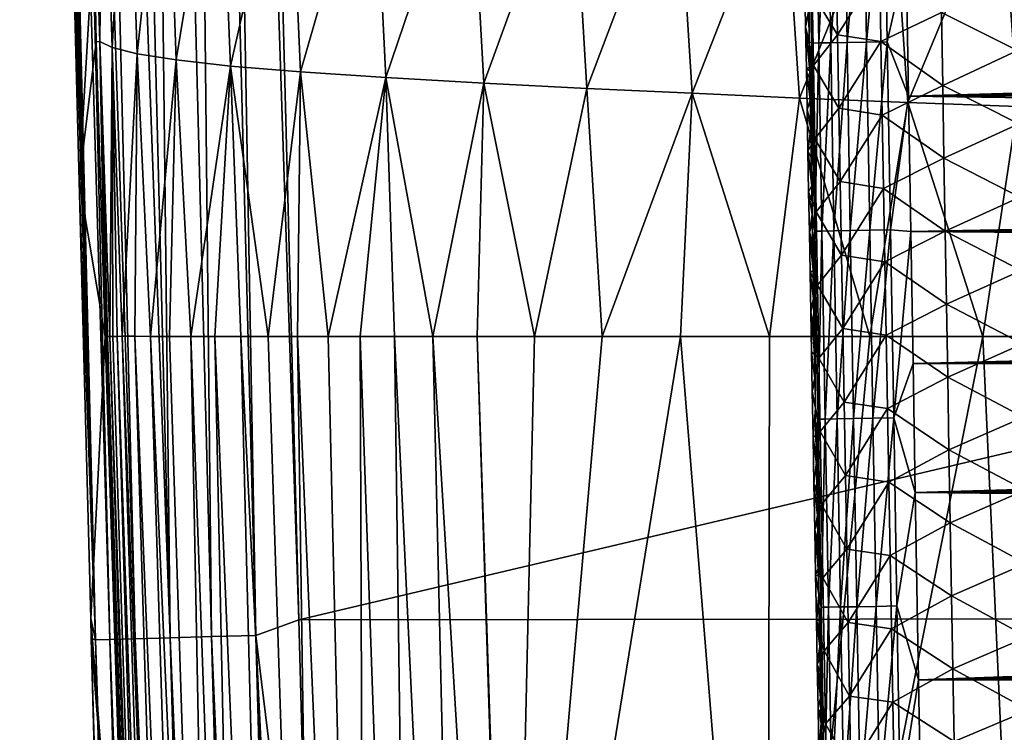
# Model space of a CAD drawing. Header units: metres. Extents: x -26 to 26, y -147 to 24.
# Tile 145 of 254: x -21 to -14, y -74 to -69. Entities that reach past the tile are written whole.
import ezdxf

# ---------------------------------------------------------------- set-up
doc = ezdxf.new("R2010")
doc.units = ezdxf.units.M
doc.layers.add('solid_12_411_052_XXX', color=7, linetype='CONTINUOUS')

msp = doc.modelspace()

# ---------------------------------------------------------------- linework, layer by layer
at = {"layer": 'solid_12_411_052_XXX'}
for points in [[(-21.201559, -52.525223, 119.988632), (-21.209883, -52.525414, 119.819862), (-20.664307, -73.258163, 120.124001)], [(-21.209883, -52.525414, 119.819862), (-21.15844, -54.767628, 119.818527), (-20.664307, -73.258163, 120.124001)], [(-21.174316, -52.524609, 120.155365), (-21.201559, -52.525223, 119.988632), (-20.664307, -73.258163, 120.124001)], [(-21.064695, -52.522129, 120.474403), (-21.174316, -52.524609, 120.155365), (-20.56032, -73.255394, 120.448013)], [(-21.174316, -52.524609, 120.155365), (-20.664307, -73.258163, 120.124001), (-20.56032, -73.255394, 120.448013)], [(-20.886631, -52.518105, 120.760796), (-21.064695, -52.522129, 120.474403), (-20.377735, -73.250526, 120.750977)], [(-21.064695, -52.522129, 120.474403), (-20.56032, -73.255394, 120.448013), (-20.377735, -73.250526, 120.750977)], [(-20.648869, -52.51273, 121.000336), (-20.886631, -52.518105, 120.760796), (-20.126053, -73.243813, 121.005333)], [(-20.886631, -52.518105, 120.760796), (-20.377735, -73.250526, 120.750977), (-20.126053, -73.243813, 121.005333)], [(-20.363562, -52.506275, 121.180649), (-20.648869, -52.51273, 121.000336), (-20.126053, -73.243813, 121.005333)], [(-20.045385, -52.499084, 121.292519), (-20.363562, -52.506275, 121.180649), (-19.826681, -73.235832, 121.190308)], [(-20.363562, -52.506275, 121.180649), (-20.126053, -73.243813, 121.005333), (-19.826681, -73.235832, 121.190308)], [(-19.878931, -52.495319, 121.32093), (-20.045385, -52.499084, 121.292519), (-19.507191, -73.227318, 121.297325)], [(-20.045385, -52.499084, 121.292519), (-19.826681, -73.235832, 121.190308), (-19.507191, -73.227318, 121.297325)], [(-19.878931, -52.495319, 121.32093), (-19.196821, -73.114609, 121.330444), (-19.434074, -63.966743, 121.330444)], [(-19.878931, -52.495319, 121.32093), (-19.507191, -73.227318, 121.297325), (-19.196821, -73.114609, 121.330444)], [(-21.15844, -54.767628, 119.818527), (-21.104797, -57.045013, 119.817238), (-20.664307, -73.258163, 120.124001)], [(-21.104797, -57.045013, 119.817238), (-21.048376, -59.385448, 119.815834), (-20.664307, -73.258163, 120.124001)], [(-21.048376, -59.385448, 119.815834), (-20.988516, -61.817009, 119.814232), (-20.664307, -73.258163, 120.124001)], [(-20.988516, -61.817009, 119.814232), (-20.924496, -64.36792, 119.812454), (-20.664307, -73.258163, 120.124001)], [(19.433222, -64.001778, 121.330444), (-19.434074, -63.966743, 121.330444), (-19.196821, -73.114609, 121.330444)], [(19.198034, -73.069984, 121.330444), (19.433222, -64.001778, 121.330444), (-19.196821, -73.114609, 121.330444)], [(-20.924496, -64.36792, 119.812454), (-20.855549, -67.066338, 119.810555), (-20.664307, -73.258163, 120.124001)], [(-20.698236, -66.819717, 108.920761), (-20.658504, -68.948898, 109.783905), (-20.680361, -68.238403, 109.770065)], [(-20.698236, -66.819717, 108.920761), (-20.63236, -68.944977, 108.959023), (-20.658504, -68.948898, 109.783905)], [(-20.698236, -66.819717, 108.920761), (-20.609903, -66.908798, 108.110863), (-20.63236, -68.944977, 108.959023)], [(-20.609903, -66.908798, 108.110863), (-20.543324, -68.988747, 108.139908), (-20.63236, -68.944977, 108.959023)], [(-20.609903, -66.908798, 108.110863), (-20.431965, -66.998947, 107.316467), (-20.543324, -68.988747, 108.139908)], [(-20.431965, -66.998947, 107.316467), (-20.363085, -69.034126, 107.336349), (-20.543324, -68.988747, 108.139908)], [(-20.431965, -66.998947, 107.316467), (-20.154007, -67.087708, 106.551338), (-20.363085, -69.034126, 107.336349)], [(-20.855549, -67.066338, 119.810555), (-20.780458, -69.955147, 119.808434), (-20.664307, -73.258163, 120.124001)], [(-20.680361, -68.238403, 109.770065), (-20.780458, -69.955147, 119.808434), (-20.855549, -67.066338, 119.810555)], [(-20.154007, -67.087708, 106.551338), (-20.0814, -69.07872, 106.562607), (-20.363085, -69.034126, 107.336349)], [(-20.154007, -67.087708, 106.551338), (-19.768389, -67.1745, 105.833656), (-20.0814, -69.07872, 106.562607)], [(-19.768389, -67.1745, 105.833656), (-19.690702, -69.122162, 105.837479), (-20.0814, -69.07872, 106.562607)], [(-19.768389, -67.1745, 105.833656), (-19.270447, -67.259293, 105.18763), (-19.690702, -69.122162, 105.837479)], [(-19.270447, -67.259293, 105.18763), (-19.18634, -69.164673, 105.186066), (-19.690702, -69.122162, 105.837479)], [(-19.270447, -67.259293, 105.18763), (-18.662075, -67.341461, 104.64167), (-19.18634, -69.164673, 105.186066)], [(-18.662075, -67.341461, 104.64167), (-18.570333, -69.205864, 104.637787), (-19.18634, -69.164673, 105.186066)], [(-18.662075, -67.341461, 104.64167), (-17.964041, -67.420502, 104.212791), (-18.570333, -69.205864, 104.637787)], [(-17.964041, -67.420502, 104.212791), (-17.864176, -69.245476, 104.210258), (-18.570333, -69.205864, 104.637787)], [(-17.964041, -67.420502, 104.212791), (-17.226879, -67.496002, 103.845993), (-17.864176, -69.245476, 104.210258)], [(-17.226879, -67.496002, 103.845993), (-17.120201, -69.283318, 103.846367), (-17.864176, -69.245476, 104.210258)], [(-17.226879, -67.496002, 103.845993), (-16.471964, -67.567574, 103.509834), (-17.120201, -69.283318, 103.846367)], [(-16.471964, -67.567574, 103.509834), (-16.360434, -69.319191, 103.513451), (-17.120201, -69.283318, 103.846367)], [(-16.471964, -67.567574, 103.509834), (-15.702185, -67.63485, 103.200043), (-16.360434, -69.319191, 103.513451)], [(-15.702185, -67.63485, 103.200043), (-15.587707, -69.352913, 103.207039), (-16.360434, -69.319191, 103.513451)], [(-15.702185, -67.63485, 103.200043), (-14.921141, -67.697472, 102.910698), (-15.587707, -69.352913, 103.207039)], [(-15.4709, -67.600281, 161.241806), (-15.522079, -67.601135, 161.093018), (-15.499475, -68.957001, 161.092758)], [(-15.522079, -67.601135, 161.093018), (-15.52014, -68.736481, 160.946106), (-15.516584, -68.947807, 160.94606)], [(-15.499475, -68.957001, 161.092758), (-15.522079, -67.601135, 161.093018), (-15.516584, -68.947807, 160.94606)], [(-15.44835, -68.956131, 161.241638), (-15.4709, -67.600281, 161.241806), (-15.499475, -68.957001, 161.092758)], [(-15.384168, -67.598831, 161.380661), (-15.4709, -67.600281, 161.241806), (-15.44835, -68.956131, 161.241638)], [(-15.361639, -68.954666, 161.380585), (-15.384168, -67.598831, 161.380661), (-15.44835, -68.956131, 161.241638)], [(-15.266118, -67.596863, 161.497269), (-15.384168, -67.598831, 161.380661), (-15.361639, -68.954666, 161.380585)], [(-15.243573, -68.952667, 161.497284), (-15.266118, -67.596863, 161.497269), (-15.361639, -68.954666, 161.380585)], [(-15.126243, -67.594521, 161.58226), (-15.266118, -67.596863, 161.497269), (-15.243573, -68.952667, 161.497284)], [(-15.103658, -68.950294, 161.582336), (-15.126243, -67.594521, 161.58226), (-15.243573, -68.952667, 161.497284)], [(-14.976882, -67.592018, 161.631592), (-15.126243, -67.594521, 161.58226), (-15.103658, -68.950294, 161.582336)], [(-14.954246, -68.947769, 161.631699), (-14.976882, -67.592018, 161.631592), (-15.103658, -68.950294, 161.582336)], [(-14.818323, -68.338997, 161.646881), (-14.976882, -67.592018, 161.631592), (-14.954246, -68.947769, 161.631699)], [(-14.921141, -67.697472, 102.910698), (-14.805576, -69.384308, 102.920952), (-15.587707, -69.352913, 103.207039)], [(-14.921141, -67.697472, 102.910698), (-14.130732, -67.755112, 102.638634), (-14.805576, -69.384308, 102.920952)], [(-14.130732, -67.755112, 102.638634), (-14.015834, -69.4132, 102.651886), (-14.805576, -69.384308, 102.920952)], [(-14.130732, -67.755112, 102.638634), (-13.33297, -67.807457, 102.380035), (-14.015834, -69.4132, 102.651886)], [(-20.680361, -68.238403, 109.770065), (-20.658504, -68.948898, 109.783905), (-20.780458, -69.955147, 119.808434)], [(-15.31398, -68.896423, 157.400162), (-15.496209, -68.592285, 158.035126), (-15.323489, -68.366676, 157.397659)], [(-15.31398, -68.896423, 157.400162), (-15.323489, -68.366676, 157.397659), (-15.008888, -68.417358, 156.783737)], [(-14.801496, -69.339264, 161.646973), (-14.818323, -68.338997, 161.646881), (-14.954246, -68.947769, 161.631699)], [(14.815601, -68.503281, 161.646896), (-14.818323, -68.338997, 161.646881), (-14.801496, -69.339264, 161.646973)], [(-15.31398, -68.896423, 157.400162), (-15.008888, -68.417358, 156.783737), (-14.999579, -68.946533, 156.786865)], [(-14.999579, -68.946533, 156.786865), (-15.008888, -68.417358, 156.783737), (-14.563706, -68.735939, 156.236786)], [(14.815601, -68.503281, 161.646896), (-14.801496, -69.339264, 161.646973), (14.808574, -68.921593, 161.646927)], [(-14.563706, -68.735939, 156.236786), (-14.023047, -68.482788, 155.790146), (-14.014565, -69.011101, 155.794327)], [(-15.548099, -68.537094, 158.656235), (-15.542686, -68.840225, 158.656967), (-15.52014, -68.736481, 160.946106)], [(-15.496209, -68.592285, 158.035126), (-15.542686, -68.840225, 158.656967), (-15.548099, -68.537094, 158.656235)], [(-15.496209, -68.592285, 158.035126), (-15.486688, -69.119644, 158.036987), (-15.542686, -68.840225, 158.656967)], [(-15.31398, -68.896423, 157.400162), (-15.486688, -69.119644, 158.036987), (-15.496209, -68.592285, 158.035126)], [(-15.542686, -68.840225, 158.656967), (-15.516584, -68.947807, 160.94606), (-15.52014, -68.736481, 160.946106)], [(-14.999579, -68.946533, 156.786865), (-14.563706, -68.735939, 156.236786), (-14.55478, -69.26165, 156.240463)], [(-14.55478, -69.26165, 156.240463), (-14.563706, -68.735939, 156.236786), (-14.014565, -69.011101, 155.794327)], [(-15.542686, -68.840225, 158.656967), (-15.513042, -69.157951, 160.945999), (-15.516584, -68.947807, 160.94606)], [(-15.542686, -68.840225, 158.656967), (-15.537304, -69.140923, 158.657684), (-15.513042, -69.157951, 160.945999)], [(-15.486688, -69.119644, 158.036987), (-15.537304, -69.140923, 158.657684), (-15.542686, -68.840225, 158.656967)], [(-15.304431, -69.42617, 157.402634), (-15.486688, -69.119644, 158.036987), (-15.31398, -68.896423, 157.400162)], [(-15.304431, -69.42617, 157.402634), (-15.31398, -68.896423, 157.400162), (-14.999579, -68.946533, 156.786865)], [(14.808574, -68.921593, 161.646927), (-14.801496, -69.339264, 161.646973), (14.801589, -69.335411, 161.646973)], [(-20.658504, -68.948898, 109.783905), (-20.592463, -71.071663, 109.815208), (-20.780458, -69.955147, 119.808434)], [(-20.63236, -68.944977, 108.959023), (-20.592463, -71.071663, 109.815208), (-20.658504, -68.948898, 109.783905)], [(-20.63236, -68.944977, 108.959023), (-20.586601, -71.073425, 109.495056), (-20.592463, -71.071663, 109.815208)], [(-20.63236, -68.944977, 108.959023), (-20.576771, -71.072739, 109.191727), (-20.586601, -71.073425, 109.495056)], [(-20.63236, -68.944977, 108.959023), (-20.560894, -71.07196, 108.905174), (-20.576771, -71.072739, 109.191727)], [(-20.63236, -68.944977, 108.959023), (-20.543324, -68.988747, 108.139908), (-20.560894, -71.07196, 108.905174)], [(-20.543324, -68.988747, 108.139908), (-20.538013, -71.071396, 108.633446), (-20.560894, -71.07196, 108.905174)], [(-20.543324, -68.988747, 108.139908), (-20.508204, -71.071037, 108.375671), (-20.538013, -71.071396, 108.633446)], [(-20.543324, -68.988747, 108.139908), (-20.471676, -71.070854, 108.130898), (-20.508204, -71.071037, 108.375671)], [(-20.543324, -68.988747, 108.139908), (-20.363085, -69.034126, 107.336349), (-20.471676, -71.070854, 108.130898)], [(-15.499475, -68.957001, 161.092758), (-15.516584, -68.947807, 160.94606), (-15.513042, -69.157951, 160.945999)], [(-15.499475, -68.957001, 161.092758), (-15.513042, -69.157951, 160.945999), (-15.509513, -69.366936, 160.945953)], [(-15.499475, -68.957001, 161.092758), (-15.509513, -69.366936, 160.945953), (-15.505996, -69.574783, 160.945908)], [(-15.499475, -68.957001, 161.092758), (-15.505996, -69.574783, 160.945908), (-15.50249, -69.781532, 160.945862)], [(-15.499475, -68.957001, 161.092758), (-15.50249, -69.781532, 160.945862), (-15.498997, -69.987183, 160.945816)], [(-15.44835, -68.956131, 161.241638), (-15.499475, -68.957001, 161.092758), (-15.476573, -70.312859, 161.092514)], [(-15.499475, -68.957001, 161.092758), (-15.498997, -69.987183, 160.945816), (-15.495515, -70.191711, 160.94577)], [(-15.476573, -70.312859, 161.092514), (-15.499475, -68.957001, 161.092758), (-15.495515, -70.191711, 160.94577)], [(-15.425504, -70.311974, 161.24147), (-15.44835, -68.956131, 161.241638), (-15.476573, -70.312859, 161.092514)], [(-15.361639, -68.954666, 161.380585), (-15.44835, -68.956131, 161.241638), (-15.425504, -70.311974, 161.24147)], [(-15.338813, -70.310486, 161.380508), (-15.361639, -68.954666, 161.380585), (-15.425504, -70.311974, 161.24147)], [(-15.243573, -68.952667, 161.497284), (-15.361639, -68.954666, 161.380585), (-15.338813, -70.310486, 161.380508)], [(-15.220732, -70.308456, 161.497284), (-15.243573, -68.952667, 161.497284), (-15.338813, -70.310486, 161.380508)], [(-15.304431, -69.42617, 157.402634), (-14.999579, -68.946533, 156.786865), (-14.990233, -69.4757, 156.789978)], [(-15.103658, -68.950294, 161.582336), (-15.243573, -68.952667, 161.497284), (-15.220732, -70.308456, 161.497284)], [(-15.080775, -70.306061, 161.582413), (-15.103658, -68.950294, 161.582336), (-15.220732, -70.308456, 161.497284)], [(-14.954246, -68.947769, 161.631699), (-15.103658, -68.950294, 161.582336), (-15.080775, -70.306061, 161.582413)], [(-14.931312, -70.303505, 161.631821), (-14.954246, -68.947769, 161.631699), (-15.080775, -70.306061, 161.582413)], [(-14.990233, -69.4757, 156.789978), (-14.999579, -68.946533, 156.786865), (-14.55478, -69.26165, 156.240463)], [(-14.801496, -69.339264, 161.646973), (-14.954246, -68.947769, 161.631699), (-14.931312, -70.303505, 161.631821)], [(-20.363085, -69.034126, 107.336349), (-20.380007, -71.070877, 107.674171), (-20.471676, -71.070854, 108.130898)], [(-20.363085, -69.034126, 107.336349), (-20.265854, -71.071068, 107.253281), (-20.380007, -71.070877, 107.674171)], [(-20.363085, -69.034126, 107.336349), (-20.0814, -69.07872, 106.562607), (-20.265854, -71.071068, 107.253281)], [(-14.55478, -69.26165, 156.240463), (-14.014565, -69.011101, 155.794327), (-14.006056, -69.539406, 155.798492)], [(-20.0814, -69.07872, 106.562607), (-20.130243, -71.071152, 106.859573), (-20.265854, -71.071068, 107.253281)], [(-20.0814, -69.07872, 106.562607), (-19.974865, -71.071121, 106.491333), (-20.130243, -71.071152, 106.859573)], [(-20.0814, -69.07872, 106.562607), (-19.690702, -69.122162, 105.837479), (-19.974865, -71.071121, 106.491333)], [(-19.690702, -69.122162, 105.837479), (-19.802608, -71.071075, 106.150352), (-19.974865, -71.071121, 106.491333)], [(-19.690702, -69.122162, 105.837479), (-19.616425, -71.071045, 105.837746), (-19.802608, -71.071075, 106.150352)], [(-19.690702, -69.122162, 105.837479), (-19.418018, -71.071037, 105.552681), (-19.616425, -71.071045, 105.837746)], [(-19.690702, -69.122162, 105.837479), (-19.18634, -69.164673, 105.186066), (-19.418018, -71.071037, 105.552681)], [(-15.486688, -69.119644, 158.036987), (-15.477123, -69.646996, 158.038803), (-15.537304, -69.140923, 158.657684)], [(-15.537304, -69.140923, 158.657684), (-15.509513, -69.366936, 160.945953), (-15.513042, -69.157951, 160.945999)], [(-15.537304, -69.140923, 158.657684), (-15.531951, -69.439247, 158.658371), (-15.509513, -69.366936, 160.945953)], [(-15.477123, -69.646996, 158.038803), (-15.531951, -69.439247, 158.658371), (-15.537304, -69.140923, 158.657684)], [(-15.304431, -69.42617, 157.402634), (-15.477123, -69.646996, 158.038803), (-15.486688, -69.119644, 158.036987)], [(-19.18634, -69.164673, 105.186066), (-19.207455, -71.071037, 105.292694), (-19.418018, -71.071037, 105.552681)], [(-19.18634, -69.164673, 105.186066), (-18.986063, -71.071037, 105.056862), (-19.207455, -71.071037, 105.292694)], [(-19.18634, -69.164673, 105.186066), (-18.570333, -69.205864, 104.637787), (-18.986063, -71.071037, 105.056862)], [(-18.570333, -69.205864, 104.637787), (-18.755148, -71.071045, 104.844292), (-18.986063, -71.071037, 105.056862)], [(-18.570333, -69.205864, 104.637787), (-18.50815, -71.071053, 104.648224), (-18.755148, -71.071045, 104.844292)], [(-18.570333, -69.205864, 104.637787), (-18.231459, -71.071083, 104.460716), (-18.50815, -71.071053, 104.648224)], [(-18.570333, -69.205864, 104.637787), (-17.864176, -69.245476, 104.210258), (-18.231459, -71.071083, 104.460716)], [(-17.864176, -69.245476, 104.210258), (-17.910295, -71.071136, 104.274734), (-18.231459, -71.071083, 104.460716)], [(-17.864176, -69.245476, 104.210258), (-17.498247, -71.071106, 104.066338), (-17.910295, -71.071136, 104.274734)], [(-17.864176, -69.245476, 104.210258), (-17.120201, -69.283318, 103.846367), (-17.498247, -71.071106, 104.066338)], [(-17.120201, -69.283318, 103.846367), (-17.010233, -71.071098, 103.83802), (-17.498247, -71.071106, 104.066338)], [(-17.120201, -69.283318, 103.846367), (-16.360434, -69.319191, 103.513451), (-17.010233, -71.071098, 103.83802)], [(-14.990233, -69.4757, 156.789978), (-14.55478, -69.26165, 156.240463), (-14.545821, -69.787361, 156.244125)], [(-14.545821, -69.787361, 156.244125), (-14.55478, -69.26165, 156.240463), (-14.006056, -69.539406, 155.798492)], [(-16.360434, -69.319191, 103.513451), (-16.445368, -71.071098, 103.592827), (-17.010233, -71.071098, 103.83802)], [(-16.360434, -69.319191, 103.513451), (-15.80318, -71.071098, 103.333527), (-16.445368, -71.071098, 103.592827)], [(-16.360434, -69.319191, 103.513451), (-15.587707, -69.352913, 103.207039), (-15.80318, -71.071098, 103.333527)], [(-15.587707, -69.352913, 103.207039), (-15.080901, -71.071098, 103.06385), (-15.80318, -71.071098, 103.333527)], [(-15.587707, -69.352913, 103.207039), (-14.805576, -69.384308, 102.920952), (-15.080901, -71.071098, 103.06385)], [(-14.784922, -70.314377, 161.647049), (-14.801496, -69.339264, 161.646973), (-14.931312, -70.303505, 161.631821)], [(14.801589, -69.335411, 161.646973), (-14.801496, -69.339264, 161.646973), (14.794649, -69.744881, 161.647003)], [(14.794649, -69.744881, 161.647003), (-14.801496, -69.339264, 161.646973), (-14.784922, -70.314377, 161.647049)], [(-15.531951, -69.439247, 158.658371), (-15.505996, -69.574783, 160.945908), (-15.509513, -69.366936, 160.945953)], [(-15.294842, -69.955917, 157.40509), (-15.477123, -69.646996, 158.038803), (-15.304431, -69.42617, 157.402634)], [(-15.294842, -69.955917, 157.40509), (-15.304431, -69.42617, 157.402634), (-14.990233, -69.4757, 156.789978)], [(-14.805576, -69.384308, 102.920952), (-14.264827, -71.071106, 102.780716), (-15.080901, -71.071098, 103.06385)], [(-14.805576, -69.384308, 102.920952), (-14.015834, -69.4132, 102.651886), (-14.264827, -71.071106, 102.780716)], [(-14.015834, -69.4132, 102.651886), (-13.658641, -71.071106, 102.581421), (-14.264827, -71.071106, 102.780716)], [(-15.531951, -69.439247, 158.658371), (-15.526624, -69.735275, 158.659058), (-15.505996, -69.574783, 160.945908)], [(-15.477123, -69.646996, 158.038803), (-15.526624, -69.735275, 158.659058), (-15.531951, -69.439247, 158.658371)], [(-15.294842, -69.955917, 157.40509), (-14.990233, -69.4757, 156.789978), (-14.980851, -70.004868, 156.793076)], [(-14.980851, -70.004868, 156.793076), (-14.990233, -69.4757, 156.789978), (-14.545821, -69.787361, 156.244125)], [(-15.526624, -69.735275, 158.659058), (-15.50249, -69.781532, 160.945862), (-15.505996, -69.574783, 160.945908)], [(-14.545821, -69.787361, 156.244125), (-14.006056, -69.539406, 155.798492), (-13.99752, -70.067711, 155.802673)], [(-15.477123, -69.646996, 158.038803), (-15.467518, -70.174339, 158.040604), (-15.526624, -69.735275, 158.659058)], [(-15.294842, -69.955917, 157.40509), (-15.467518, -70.174339, 158.040604), (-15.477123, -69.646996, 158.038803)], [(-15.526624, -69.735275, 158.659058), (-15.498997, -69.987183, 160.945816), (-15.50249, -69.781532, 160.945862)], [(-15.526624, -69.735275, 158.659058), (-15.521324, -70.029091, 158.659729), (-15.498997, -69.987183, 160.945816)], [(-15.467518, -70.174339, 158.040604), (-15.521324, -70.029091, 158.659729), (-15.526624, -69.735275, 158.659058)], [(-14.980851, -70.004868, 156.793076), (-14.545821, -69.787361, 156.244125), (-14.536832, -70.313072, 156.247787)], [(14.794649, -69.744881, 161.647003), (-14.784922, -70.314377, 161.647049), (14.787753, -70.150139, 161.647034)], [(-14.536832, -70.313072, 156.247787), (-14.545821, -69.787361, 156.244125), (-13.99752, -70.067711, 155.802673)], [(-20.780458, -69.955147, 119.808434), (-20.697206, -73.10479, 119.805916), (-20.664307, -73.258163, 120.124001)], [(-20.592463, -71.071663, 109.815208), (-20.697206, -73.10479, 119.805916), (-20.780458, -69.955147, 119.808434)], [(-15.521324, -70.029091, 158.659729), (-15.495515, -70.191711, 160.94577), (-15.498997, -69.987183, 160.945816)], [(-15.285213, -70.485657, 157.407532), (-15.467518, -70.174339, 158.040604), (-15.294842, -69.955917, 157.40509)], [(-15.285213, -70.485657, 157.407532), (-15.294842, -69.955917, 157.40509), (-14.980851, -70.004868, 156.793076)], [(-15.521324, -70.029091, 158.659729), (-15.516049, -70.320763, 158.6604), (-15.495515, -70.191711, 160.94577)], [(-15.467518, -70.174339, 158.040604), (-15.516049, -70.320763, 158.6604), (-15.521324, -70.029091, 158.659729)], [(-15.285213, -70.485657, 157.407532), (-14.980851, -70.004868, 156.793076), (-14.971433, -70.534035, 156.796173)], [(-14.971433, -70.534035, 156.796173), (-14.980851, -70.004868, 156.793076), (-14.536832, -70.313072, 156.247787)], [(-14.536832, -70.313072, 156.247787), (-13.99752, -70.067711, 155.802673), (-13.988958, -70.596016, 155.806839)], [(-15.467518, -70.174339, 158.040604), (-15.45787, -70.701683, 158.042389), (-15.516049, -70.320763, 158.6604)], [(-15.516049, -70.320763, 158.6604), (-15.492048, -70.394974, 160.945724), (-15.495515, -70.191711, 160.94577)], [(-15.476573, -70.312859, 161.092514), (-15.495515, -70.191711, 160.94577), (-15.492048, -70.394974, 160.945724)], [(-15.285213, -70.485657, 157.407532), (-15.45787, -70.701683, 158.042389), (-15.467518, -70.174339, 158.040604)], [(14.787753, -70.150139, 161.647034), (-14.784922, -70.314377, 161.647049), (14.780901, -70.551338, 161.647079)], [(-15.516049, -70.320763, 158.6604), (-15.488596, -70.597, 160.945679), (-15.492048, -70.394974, 160.945724)], [(-15.516049, -70.320763, 158.6604), (-15.510799, -70.610359, 158.661057), (-15.488596, -70.597, 160.945679)], [(-15.45787, -70.701683, 158.042389), (-15.510799, -70.610359, 158.661057), (-15.516049, -70.320763, 158.6604)], [(-15.476573, -70.312859, 161.092514), (-15.492048, -70.394974, 160.945724), (-15.488596, -70.597, 160.945679)], [(-15.476573, -70.312859, 161.092514), (-15.488596, -70.597, 160.945679), (-15.485158, -70.797806, 160.945633)], [(-15.476573, -70.312859, 161.092514), (-15.485158, -70.797806, 160.945633), (-15.481735, -70.997414, 160.945587)], [(-15.476573, -70.312859, 161.092514), (-15.481735, -70.997414, 160.945587), (-15.478325, -71.195839, 160.945541)], [(-15.476573, -70.312859, 161.092514), (-15.478325, -71.195839, 160.945541), (-15.474929, -71.39312, 160.945496)], [(-15.425504, -70.311974, 161.24147), (-15.476573, -70.312859, 161.092514), (-15.453376, -71.668701, 161.09227)], [(-15.476573, -70.312859, 161.092514), (-15.474929, -71.39312, 160.945496), (-15.471546, -71.589256, 160.94545)], [(-15.453376, -71.668701, 161.09227), (-15.476573, -70.312859, 161.092514), (-15.471546, -71.589256, 160.94545)], [(-15.402361, -71.667801, 161.241318), (-15.425504, -70.311974, 161.24147), (-15.453376, -71.668701, 161.09227)], [(-15.338813, -70.310486, 161.380508), (-15.425504, -70.311974, 161.24147), (-15.402361, -71.667801, 161.241318)], [(-15.31569, -71.66629, 161.380432), (-15.338813, -70.310486, 161.380508), (-15.402361, -71.667801, 161.241318)], [(-15.220732, -70.308456, 161.497284), (-15.338813, -70.310486, 161.380508), (-15.31569, -71.66629, 161.380432)], [(-15.197595, -71.664238, 161.497299), (-15.220732, -70.308456, 161.497284), (-15.31569, -71.66629, 161.380432)], [(-15.080775, -70.306061, 161.582413), (-15.220732, -70.308456, 161.497284), (-15.197595, -71.664238, 161.497299)], [(-15.057598, -71.661819, 161.582489), (-15.080775, -70.306061, 161.582413), (-15.197595, -71.664238, 161.497299)], [(-14.931312, -70.303505, 161.631821), (-15.080775, -70.306061, 161.582413), (-15.057598, -71.661819, 161.582489)], [(-14.908082, -71.659233, 161.631927), (-14.931312, -70.303505, 161.631821), (-15.057598, -71.661819, 161.582489)], [(-14.971433, -70.534035, 156.796173), (-14.536832, -70.313072, 156.247787), (-14.52781, -70.838776, 156.25145)], [(-14.784922, -70.314377, 161.647049), (-14.931312, -70.303505, 161.631821), (-14.908082, -71.659233, 161.631927)], [(-14.768605, -71.26638, 161.647141), (-14.784922, -70.314377, 161.647049), (-14.908082, -71.659233, 161.631927)], [(14.780901, -70.551338, 161.647079), (-14.784922, -70.314377, 161.647049), (-14.768605, -71.26638, 161.647141)], [(-14.52781, -70.838776, 156.25145), (-14.536832, -70.313072, 156.247787), (-13.988958, -70.596016, 155.806839)], [(-15.275544, -71.015388, 157.409958), (-15.45787, -70.701683, 158.042389), (-15.285213, -70.485657, 157.407532)], [(-15.275544, -71.015388, 157.409958), (-15.285213, -70.485657, 157.407532), (-14.971433, -70.534035, 156.796173)], [(-15.275544, -71.015388, 157.409958), (-14.971433, -70.534035, 156.796173), (-14.961977, -71.063194, 156.79924)], [(-14.961977, -71.063194, 156.79924), (-14.971433, -70.534035, 156.796173), (-14.52781, -70.838776, 156.25145)], [(14.780901, -70.551338, 161.647079), (-14.768605, -71.26638, 161.647141), (14.774094, -70.948631, 161.64711)], [(-15.510799, -70.610359, 158.661057), (-15.485158, -70.797806, 160.945633), (-15.488596, -70.597, 160.945679)], [(-15.510799, -70.610359, 158.661057), (-15.505578, -70.897682, 158.661697), (-15.485158, -70.797806, 160.945633)], [(-15.45787, -70.701683, 158.042389), (-15.505578, -70.897682, 158.661697), (-15.510799, -70.610359, 158.661057)], [(-14.52781, -70.838776, 156.25145), (-13.988958, -70.596016, 155.806839), (-13.980369, -71.124313, 155.810989)], [(-15.45787, -70.701683, 158.042389), (-15.448182, -71.229019, 158.044144), (-15.505578, -70.897682, 158.661697)], [(-15.275544, -71.015388, 157.409958), (-15.448182, -71.229019, 158.044144), (-15.45787, -70.701683, 158.042389)], [(-15.505578, -70.897682, 158.661697), (-15.481735, -70.997414, 160.945587), (-15.485158, -70.797806, 160.945633)], [(-14.961977, -71.063194, 156.79924), (-14.52781, -70.838776, 156.25145), (-14.518756, -71.364479, 156.255096)], [(-14.518756, -71.364479, 156.255096), (-14.52781, -70.838776, 156.25145), (-13.980369, -71.124313, 155.810989)], [(-15.505578, -70.897682, 158.661697), (-15.478325, -71.195839, 160.945541), (-15.481735, -70.997414, 160.945587)], [(-15.505578, -70.897682, 158.661697), (-15.500389, -71.182571, 158.662323), (-15.478325, -71.195839, 160.945541)], [(-15.448182, -71.229019, 158.044144), (-15.500389, -71.182571, 158.662323), (-15.505578, -70.897682, 158.661697)], [(14.774094, -70.948631, 161.64711), (-14.768605, -71.26638, 161.647141), (14.76733, -71.342163, 161.647156)], [(-15.265836, -71.545128, 157.412369), (-15.448182, -71.229019, 158.044144), (-15.275544, -71.015388, 157.409958)], [(-15.265836, -71.545128, 157.412369), (-15.275544, -71.015388, 157.409958), (-14.961977, -71.063194, 156.79924)], [(-15.265836, -71.545128, 157.412369), (-14.961977, -71.063194, 156.79924), (-14.952485, -71.592354, 156.802307)], [(-14.952485, -71.592354, 156.802307), (-14.961977, -71.063194, 156.79924), (-14.518756, -71.364479, 156.255096)], [(-20.592463, -71.071663, 109.815208), (-20.408163, -76.859703, 109.893578), (-20.697206, -73.10479, 119.805916)], [(-20.586601, -71.073425, 109.495056), (-20.408163, -76.859703, 109.893578), (-20.592463, -71.071663, 109.815208)], [(-20.194038, -82.959206, 109.477661), (-20.586601, -71.073425, 109.495056), (-20.576771, -71.072739, 109.191727)], [(-20.586601, -71.073425, 109.495056), (-20.210869, -82.882805, 109.975052), (-20.408163, -76.859703, 109.893578)], [(-20.194038, -82.959206, 109.477661), (-20.210869, -82.882805, 109.975052), (-20.586601, -71.073425, 109.495056)], [(-20.194038, -82.959206, 109.477661), (-20.576771, -71.072739, 109.191727), (-20.560894, -71.07196, 108.905174)], [(-20.162039, -82.927528, 108.980179), (-20.560894, -71.07196, 108.905174), (-20.538013, -71.071396, 108.633446)], [(-20.194038, -82.959206, 109.477661), (-20.560894, -71.07196, 108.905174), (-20.162039, -82.927528, 108.980179)], [(-20.162039, -82.927528, 108.980179), (-20.538013, -71.071396, 108.633446), (-20.508204, -71.071037, 108.375671)], [(-20.103428, -82.901657, 108.484657), (-20.508204, -71.071037, 108.375671), (-20.471676, -71.070854, 108.130898)], [(-20.162039, -82.927528, 108.980179), (-20.508204, -71.071037, 108.375671), (-20.103428, -82.901657, 108.484657)], [(-20.020359, -82.877586, 107.992538), (-20.471676, -71.070854, 108.130898), (-20.380007, -71.070877, 107.674171)], [(-20.103428, -82.901657, 108.484657), (-20.471676, -71.070854, 108.130898), (-20.020359, -82.877586, 107.992538)], [(-19.9046, -82.853951, 107.507027), (-20.380007, -71.070877, 107.674171), (-20.265854, -71.071068, 107.253281)], [(-20.020359, -82.877586, 107.992538), (-20.380007, -71.070877, 107.674171), (-19.9046, -82.853951, 107.507027)], [(-19.749516, -82.830734, 107.031868), (-20.265854, -71.071068, 107.253281), (-20.130243, -71.071152, 106.859573)], [(-19.9046, -82.853951, 107.507027), (-20.265854, -71.071068, 107.253281), (-19.749516, -82.830734, 107.031868)], [(-19.749516, -82.830734, 107.031868), (-20.130243, -71.071152, 106.859573), (-19.974865, -71.071121, 106.491333)], [(-19.55444, -82.808144, 106.570976), (-19.974865, -71.071121, 106.491333), (-19.802608, -71.071075, 106.150352)], [(-19.749516, -82.830734, 107.031868), (-19.974865, -71.071121, 106.491333), (-19.55444, -82.808144, 106.570976)], [(-19.317734, -82.786385, 106.129318), (-19.802608, -71.071075, 106.150352), (-19.616425, -71.071045, 105.837746)], [(-19.55444, -82.808144, 106.570976), (-19.802608, -71.071075, 106.150352), (-19.317734, -82.786385, 106.129318)], [(-19.037155, -82.765701, 105.713829), (-19.616425, -71.071045, 105.837746), (-19.418018, -71.071037, 105.552681)], [(-19.317734, -82.786385, 106.129318), (-19.616425, -71.071045, 105.837746), (-19.037155, -82.765701, 105.713829)], [(-19.037155, -82.765701, 105.713829), (-19.418018, -71.071037, 105.552681), (-19.207455, -71.071037, 105.292694)], [(-18.711664, -82.746422, 105.332382), (-19.207455, -71.071037, 105.292694), (-18.986063, -71.071037, 105.056862)], [(-19.037155, -82.765701, 105.713829), (-19.207455, -71.071037, 105.292694), (-18.711664, -82.746422, 105.332382)], [(-18.711664, -82.746422, 105.332382), (-18.986063, -71.071037, 105.056862), (-18.755148, -71.071045, 104.844292)], [(-18.349539, -82.729179, 104.983292), (-18.755148, -71.071045, 104.844292), (-18.50815, -71.071053, 104.648224)], [(-18.711664, -82.746422, 105.332382), (-18.755148, -71.071045, 104.844292), (-18.349539, -82.729179, 104.983292)], [(-17.956419, -82.714378, 104.668411), (-18.50815, -71.071053, 104.648224), (-18.231459, -71.071083, 104.460716)], [(-18.349539, -82.729179, 104.983292), (-18.50815, -71.071053, 104.648224), (-17.956419, -82.714378, 104.668411)], [(-17.529932, -82.610298, 104.402534), (-18.231459, -71.071083, 104.460716), (-17.910295, -71.071136, 104.274734)], [(-17.956419, -82.714378, 104.668411), (-18.231459, -71.071083, 104.460716), (-17.529932, -82.610298, 104.402534)], [(-17.672123, -78.622902, 104.338295), (-17.910295, -71.071136, 104.274734), (-17.498247, -71.071106, 104.066338)], [(-17.910295, -71.071136, 104.274734), (-17.672123, -78.622902, 104.338295), (-17.566999, -81.579514, 104.385376)], [(-17.566999, -81.579514, 104.385376), (-17.529932, -82.610298, 104.402534), (-17.910295, -71.071136, 104.274734)], [(-17.672123, -78.622902, 104.338295), (-17.498247, -71.071106, 104.066338), (-17.010233, -71.071098, 103.83802)], [(-17.672123, -78.622902, 104.338295), (-17.010233, -71.071098, 103.83802), (-16.445368, -71.071098, 103.592827)], [(-15.816937, -78.849915, 103.520813), (-17.672123, -78.622902, 104.338295), (-16.445368, -71.071098, 103.592827)], [(-15.816937, -78.849915, 103.520813), (-16.445368, -71.071098, 103.592827), (-15.80318, -71.071098, 103.333527)], [(-15.816937, -78.849915, 103.520813), (-15.80318, -71.071098, 103.333527), (-15.080901, -71.071098, 103.06385)], [(-15.816937, -78.849915, 103.520813), (-15.080901, -71.071098, 103.06385), (-14.264827, -71.071106, 102.780716)], [(-15.816937, -78.849915, 103.520813), (-14.264827, -71.071106, 102.780716), (-13.912124, -78.851158, 102.841766)], [(-14.518756, -71.364479, 156.255096), (-13.980369, -71.124313, 155.810989), (-13.97175, -71.652618, 155.815155)], [(-13.912124, -78.851158, 102.841766), (-14.264827, -71.071106, 102.780716), (-13.658641, -71.071106, 102.581421)], [(-15.500389, -71.182571, 158.662323), (-15.474929, -71.39312, 160.945496), (-15.478325, -71.195839, 160.945541)], [(-15.500389, -71.182571, 158.662323), (-15.495231, -71.465103, 158.662933), (-15.474929, -71.39312, 160.945496)], [(-15.448182, -71.229019, 158.044144), (-15.495231, -71.465103, 158.662933), (-15.500389, -71.182571, 158.662323)], [(-15.448182, -71.229019, 158.044144), (-15.438453, -71.756355, 158.045883), (-15.495231, -71.465103, 158.662933)], [(-15.265836, -71.545128, 157.412369), (-15.438453, -71.756355, 158.045883), (-15.448182, -71.229019, 158.044144)], [(-14.752546, -72.195801, 161.647232), (-14.768605, -71.26638, 161.647141), (-14.908082, -71.659233, 161.631927)], [(14.76733, -71.342163, 161.647156), (-14.768605, -71.26638, 161.647141), (-14.752546, -72.195801, 161.647232)], [(14.76733, -71.342163, 161.647156), (-14.752546, -72.195801, 161.647232), (14.760612, -71.731842, 161.647186)], [(-15.495231, -71.465103, 158.662933), (-15.471546, -71.589256, 160.94545), (-15.474929, -71.39312, 160.945496)], [(-14.952485, -71.592354, 156.802307), (-14.518756, -71.364479, 156.255096), (-14.50967, -71.890182, 156.258728)], [(-14.50967, -71.890182, 156.258728), (-14.518756, -71.364479, 156.255096), (-13.97175, -71.652618, 155.815155)], [(-15.495231, -71.465103, 158.662933), (-15.48908, -71.801094, 158.663635), (-15.471546, -71.589256, 160.94545)], [(-15.438453, -71.756355, 158.045883), (-15.48908, -71.801094, 158.663635), (-15.495231, -71.465103, 158.662933)], [(-15.256088, -72.074852, 157.414764), (-15.438453, -71.756355, 158.045883), (-15.265836, -71.545128, 157.412369)], [(-15.256088, -72.074852, 157.414764), (-15.265836, -71.545128, 157.412369), (-14.952485, -71.592354, 156.802307)], [(-15.48908, -71.801094, 158.663635), (-15.468176, -71.784294, 160.945404), (-15.471546, -71.589256, 160.94545)], [(-15.453376, -71.668701, 161.09227), (-15.471546, -71.589256, 160.94545), (-15.468176, -71.784294, 160.945404)], [(-15.256088, -72.074852, 157.414764), (-14.952485, -71.592354, 156.802307), (-14.942957, -72.121506, 156.805359)], [(-14.942957, -72.121506, 156.805359), (-14.952485, -71.592354, 156.802307), (-14.50967, -71.890182, 156.258728)], [(-15.453376, -71.668701, 161.09227), (-15.468176, -71.784294, 160.945404), (-15.464819, -71.978233, 160.945358)], [(-15.453376, -71.668701, 161.09227), (-15.464819, -71.978233, 160.945358), (-15.461474, -72.171104, 160.945328)], [(-15.453376, -71.668701, 161.09227), (-15.461474, -72.171104, 160.945328), (-15.458142, -72.36293, 160.945282)], [(-15.453376, -71.668701, 161.09227), (-15.458142, -72.36293, 160.945282), (-15.454823, -72.553734, 160.945236)], [(-15.453376, -71.668701, 161.09227), (-15.454823, -72.553734, 160.945236), (-15.451514, -72.74353, 160.94519)], [(-15.402361, -71.667801, 161.241318), (-15.453376, -71.668701, 161.09227), (-15.429885, -73.024544, 161.09201)], [(-15.453376, -71.668701, 161.09227), (-15.451514, -72.74353, 160.94519), (-15.448216, -72.93235, 160.945145)], [(-15.429885, -73.024544, 161.09201), (-15.453376, -71.668701, 161.09227), (-15.448216, -72.93235, 160.945145)], [(-15.378923, -73.023636, 161.24115), (-15.402361, -71.667801, 161.241318), (-15.429885, -73.024544, 161.09201)], [(-15.31569, -71.66629, 161.380432), (-15.402361, -71.667801, 161.241318), (-15.378923, -73.023636, 161.24115)], [(-15.292273, -73.022102, 161.380371), (-15.31569, -71.66629, 161.380432), (-15.378923, -73.023636, 161.24115)], [(-15.197595, -71.664238, 161.497299), (-15.31569, -71.66629, 161.380432), (-15.292273, -73.022102, 161.380371)], [(-15.174163, -73.020027, 161.497314), (-15.197595, -71.664238, 161.497299), (-15.292273, -73.022102, 161.380371)], [(-15.057598, -71.661819, 161.582489), (-15.197595, -71.664238, 161.497299), (-15.174163, -73.020027, 161.497314)], [(-15.034126, -73.01757, 161.582565), (-15.057598, -71.661819, 161.582489), (-15.174163, -73.020027, 161.497314)], [(-14.908082, -71.659233, 161.631927), (-15.057598, -71.661819, 161.582489), (-15.034126, -73.01757, 161.582565)], [(-14.88456, -73.014961, 161.632034), (-14.908082, -71.659233, 161.631927), (-15.034126, -73.01757, 161.582565)], [(-14.752546, -72.195801, 161.647232), (-14.908082, -71.659233, 161.631927), (-14.88456, -73.014961, 161.632034)], [(-14.50967, -71.890182, 156.258728), (-13.97175, -71.652618, 155.815155), (-13.963103, -72.180916, 155.819305)], [(-15.438453, -71.756355, 158.045883), (-15.428682, -72.283684, 158.047592), (-15.48908, -71.801094, 158.663635)], [(-15.256088, -72.074852, 157.414764), (-15.428682, -72.283684, 158.047592), (-15.438453, -71.756355, 158.045883)], [(14.760612, -71.731842, 161.647186), (-14.752546, -72.195801, 161.647232), (14.753939, -72.117287, 161.647217)], [(-15.48908, -71.801094, 158.663635), (-15.464819, -71.978233, 160.945358), (-15.468176, -71.784294, 160.945404)], [(-15.48908, -71.801094, 158.663635), (-15.482972, -72.133865, 158.664337), (-15.464819, -71.978233, 160.945358)], [(-15.428682, -72.283684, 158.047592), (-15.482972, -72.133865, 158.664337), (-15.48908, -71.801094, 158.663635)], [(-14.942957, -72.121506, 156.805359), (-14.50967, -71.890182, 156.258728), (-14.500551, -72.415886, 156.262375)], [(-14.500551, -72.415886, 156.262375), (-14.50967, -71.890182, 156.258728), (-13.963103, -72.180916, 155.819305)], [(-15.482972, -72.133865, 158.664337), (-15.461474, -72.171104, 160.945328), (-15.464819, -71.978233, 160.945358)], [(-15.246302, -72.604584, 157.417145), (-15.428682, -72.283684, 158.047592), (-15.256088, -72.074852, 157.414764)], [(-15.246302, -72.604584, 157.417145), (-15.256088, -72.074852, 157.414764), (-14.942957, -72.121506, 156.805359)], [(-15.246302, -72.604584, 157.417145), (-14.942957, -72.121506, 156.805359), (-14.933393, -72.650665, 156.808395)], [(-14.933393, -72.650665, 156.808395), (-14.942957, -72.121506, 156.805359), (-14.500551, -72.415886, 156.262375)], [(14.753939, -72.117287, 161.647217), (-14.752546, -72.195801, 161.647232), (14.747309, -72.498627, 161.647247)], [(-15.482972, -72.133865, 158.664337), (-15.458142, -72.36293, 160.945282), (-15.461474, -72.171104, 160.945328)], [(-15.482972, -72.133865, 158.664337), (-15.476905, -72.463509, 158.665009), (-15.458142, -72.36293, 160.945282)], [(-15.428682, -72.283684, 158.047592), (-15.476905, -72.463509, 158.665009), (-15.482972, -72.133865, 158.664337)], [(-14.72894, -73.546303, 161.647354), (-14.752546, -72.195801, 161.647232), (-14.88456, -73.014961, 161.632034)], [(14.747309, -72.498627, 161.647247), (-14.752546, -72.195801, 161.647232), (-14.72894, -73.546303, 161.647354)], [(-14.500551, -72.415886, 156.262375), (-13.963103, -72.180916, 155.819305), (-13.954427, -72.709213, 155.823456)], [(-15.428682, -72.283684, 158.047592), (-15.418872, -72.811012, 158.049301), (-15.476905, -72.463509, 158.665009)], [(-15.246302, -72.604584, 157.417145), (-15.418872, -72.811012, 158.049301), (-15.428682, -72.283684, 158.047592)], [(-15.476905, -72.463509, 158.665009), (-15.454823, -72.553734, 160.945236), (-15.458142, -72.36293, 160.945282)], [(-15.476905, -72.463509, 158.665009), (-15.451514, -72.74353, 160.94519), (-15.454823, -72.553734, 160.945236)], [(-15.476905, -72.463509, 158.665009), (-15.470878, -72.790138, 158.66568), (-15.451514, -72.74353, 160.94519)], [(-15.418872, -72.811012, 158.049301), (-15.470878, -72.790138, 158.66568), (-15.476905, -72.463509, 158.665009)], [(-14.933393, -72.650665, 156.808395), (-14.500551, -72.415886, 156.262375), (-14.4914, -72.941582, 156.265991)], [(-14.4914, -72.941582, 156.265991), (-14.500551, -72.415886, 156.262375), (-13.954427, -72.709213, 155.823456)], [(14.747309, -72.498627, 161.647247), (-14.72894, -73.546303, 161.647354), (14.740724, -72.875977, 161.647293)], [(-15.236476, -73.134308, 157.41951), (-15.418872, -72.811012, 158.049301), (-15.246302, -72.604584, 157.417145)], [(-15.236476, -73.134308, 157.41951), (-15.246302, -72.604584, 157.417145), (-14.933393, -72.650665, 156.808395)], [(-15.236476, -73.134308, 157.41951), (-14.933393, -72.650665, 156.808395), (-14.923792, -73.17981, 156.811432)], [(-14.923792, -73.17981, 156.811432), (-14.933393, -72.650665, 156.808395), (-14.4914, -72.941582, 156.265991)], [(-15.470878, -72.790138, 158.66568), (-15.448216, -72.93235, 160.945145), (-15.451514, -72.74353, 160.94519)], [(-14.4914, -72.941582, 156.265991), (-13.954427, -72.709213, 155.823456), (-13.94572, -73.237503, 155.827591)], [(-15.470878, -72.790138, 158.66568), (-15.464889, -73.113838, 158.666336), (-15.448216, -72.93235, 160.945145)], [(-15.418872, -72.811012, 158.049301), (-15.464889, -73.113838, 158.666336), (-15.470878, -72.790138, 158.66568)], [(-15.418872, -72.811012, 158.049301), (-15.409022, -73.338333, 158.050995), (-15.464889, -73.113838, 158.666336)], [(-15.236476, -73.134308, 157.41951), (-15.409022, -73.338333, 158.050995), (-15.418872, -72.811012, 158.049301)], [(14.740724, -72.875977, 161.647293), (-14.72894, -73.546303, 161.647354), (14.734182, -73.249474, 161.647324)], [(-15.464889, -73.113838, 158.666336), (-15.444933, -73.120071, 160.945114), (-15.448216, -72.93235, 160.945145)], [(-15.429885, -73.024544, 161.09201), (-15.448216, -72.93235, 160.945145), (-15.444933, -73.120071, 160.945114)], [(-14.923792, -73.17981, 156.811432), (-14.4914, -72.941582, 156.265991), (-14.482215, -73.467278, 156.269623)], [(-14.482215, -73.467278, 156.269623), (-14.4914, -72.941582, 156.265991), (-13.94572, -73.237503, 155.827591)], [(-15.429885, -73.024544, 161.09201), (-15.444933, -73.120071, 160.945114), (-15.441664, -73.306656, 160.945068)], [(-15.429885, -73.024544, 161.09201), (-15.441664, -73.306656, 160.945068), (-15.438409, -73.492126, 160.945023)], [(-15.429885, -73.024544, 161.09201), (-15.438409, -73.492126, 160.945023), (-15.435168, -73.676483, 160.944992)], [(-15.429885, -73.024544, 161.09201), (-15.435168, -73.676483, 160.944992), (-15.431941, -73.859764, 160.944946)], [(-15.429885, -73.024544, 161.09201), (-15.431941, -73.859764, 160.944946), (-15.428727, -74.041985, 160.944901)], [(-15.378923, -73.023636, 161.24115), (-15.429885, -73.024544, 161.09201), (-15.4061, -74.380386, 161.091782)], [(-15.429885, -73.024544, 161.09201), (-15.428727, -74.041985, 160.944901), (-15.425526, -74.223152, 160.94487)], [(-15.4061, -74.380386, 161.091782), (-15.429885, -73.024544, 161.09201), (-15.425526, -74.223152, 160.94487)], [(-15.355193, -74.379463, 161.240982), (-15.378923, -73.023636, 161.24115), (-15.4061, -74.380386, 161.091782)], [(-15.292273, -73.022102, 161.380371), (-15.378923, -73.023636, 161.24115), (-15.355193, -74.379463, 161.240982)], [(-15.268562, -74.377907, 161.380295), (-15.292273, -73.022102, 161.380371), (-15.355193, -74.379463, 161.240982)], [(-15.174163, -73.020027, 161.497314), (-15.292273, -73.022102, 161.380371), (-15.268562, -74.377907, 161.380295)], [(-15.150438, -74.375809, 161.49733), (-15.174163, -73.020027, 161.497314), (-15.268562, -74.377907, 161.380295)], [(-15.034126, -73.01757, 161.582565), (-15.174163, -73.020027, 161.497314), (-15.150438, -74.375809, 161.49733)], [(-15.010362, -74.373329, 161.582657), (-15.034126, -73.01757, 161.582565), (-15.150438, -74.375809, 161.49733)], [(-14.88456, -73.014961, 161.632034), (-15.034126, -73.01757, 161.582565), (-15.010362, -74.373329, 161.582657)], [(-14.860744, -74.370682, 161.632156), (-14.88456, -73.014961, 161.632034), (-15.010362, -74.373329, 161.582657)], [(-14.72894, -73.546303, 161.647354), (-14.88456, -73.014961, 161.632034), (-14.860744, -74.370682, 161.632156)], [(-20.697206, -73.10479, 119.805916), (-20.693329, -73.250214, 119.805801), (-20.664307, -73.258163, 120.124001)], [(-20.408163, -76.859703, 109.893578), (-20.693329, -73.250214, 119.805801), (-20.697206, -73.10479, 119.805916)], [(-19.507191, -73.227318, 121.297325), (-19.105637, -76.506966, 121.330444), (-19.196821, -73.114609, 121.330444)], [(19.198034, -73.069984, 121.330444), (-19.196821, -73.114609, 121.330444), (-19.105637, -76.506966, 121.330444)], [(19.103405, -76.590271, 121.330444), (19.198034, -73.069984, 121.330444), (-19.105637, -76.506966, 121.330444)], [(-15.464889, -73.113838, 158.666336), (-15.441664, -73.306656, 160.945068), (-15.444933, -73.120071, 160.945114)], [(-15.464889, -73.113838, 158.666336), (-15.458937, -73.434715, 158.666992), (-15.441664, -73.306656, 160.945068)], [(-15.409022, -73.338333, 158.050995), (-15.458937, -73.434715, 158.666992), (-15.464889, -73.113838, 158.666336)], [(-15.226613, -73.664024, 157.421875), (-15.409022, -73.338333, 158.050995), (-15.236476, -73.134308, 157.41951)], [(-15.226613, -73.664024, 157.421875), (-15.236476, -73.134308, 157.41951), (-14.923792, -73.17981, 156.811432)], [(-15.226613, -73.664024, 157.421875), (-14.923792, -73.17981, 156.811432), (-14.914155, -73.708961, 156.814468)], [(-14.914155, -73.708961, 156.814468), (-14.923792, -73.17981, 156.811432), (-14.482215, -73.467278, 156.269623)], [(-20.693329, -73.250214, 119.805801), (-20.602869, -76.614693, 119.803024), (-20.089291, -94.009087, 120.107574)], [(-20.664307, -73.258163, 120.124001), (-20.693329, -73.250214, 119.805801), (-20.089291, -94.009087, 120.107574)], [(-20.408163, -76.859703, 109.893578), (-20.602869, -76.614693, 119.803024), (-20.693329, -73.250214, 119.805801)], [(-20.56032, -73.255394, 120.448013), (-20.664307, -73.258163, 120.124001), (-19.988111, -94.006157, 120.434593)], [(-20.664307, -73.258163, 120.124001), (-20.089291, -94.009087, 120.107574), (-19.988111, -94.006157, 120.434593)], [(-20.377735, -73.250526, 120.750977), (-20.56032, -73.255394, 120.448013), (-19.806921, -94.000908, 120.741417)], [(-20.56032, -73.255394, 120.448013), (-19.988111, -94.006157, 120.434593), (-19.806921, -94.000908, 120.741417)], [(-20.126053, -73.243813, 121.005333), (-20.377735, -73.250526, 120.750977), (-19.554945, -93.993614, 120.999695)], [(-20.377735, -73.250526, 120.750977), (-19.806921, -94.000908, 120.741417), (-19.554945, -93.993614, 120.999695)], [(-19.826681, -73.235832, 121.190308), (-20.126053, -73.243813, 121.005333), (-19.253826, -93.984901, 121.187828)], [(-20.126053, -73.243813, 121.005333), (-19.554945, -93.993614, 120.999695), (-19.253826, -93.984901, 121.187828)], [(-19.507191, -73.227318, 121.297325), (-19.826681, -73.235832, 121.190308), (-18.931767, -93.975571, 121.296745)], [(-19.826681, -73.235832, 121.190308), (-19.253826, -93.984901, 121.187828), (-18.931767, -93.975571, 121.296745)], [(-19.507191, -73.227318, 121.297325), (-18.618845, -93.840805, 121.330444), (-18.723026, -90.220352, 121.330444)], [(-19.507191, -73.227318, 121.297325), (-18.931767, -93.975571, 121.296745), (-18.618845, -93.840805, 121.330444)], [(-19.507191, -73.227318, 121.297325), (-18.723026, -90.220352, 121.330444), (-19.105637, -76.506966, 121.330444)], [(14.734182, -73.249474, 161.647324), (-14.72894, -73.546303, 161.647354), (14.727686, -73.619247, 161.647354)], [(-14.482215, -73.467278, 156.269623), (-13.94572, -73.237503, 155.827591), (-13.936982, -73.7658, 155.831741)], [(-15.458937, -73.434715, 158.666992), (-15.438409, -73.492126, 160.945023), (-15.441664, -73.306656, 160.945068)], [(-15.409022, -73.338333, 158.050995), (-15.399133, -73.865654, 158.052673), (-15.458937, -73.434715, 158.666992)], [(-15.226613, -73.664024, 157.421875), (-15.399133, -73.865654, 158.052673), (-15.409022, -73.338333, 158.050995)], [(-15.458937, -73.434715, 158.666992), (-15.435168, -73.676483, 160.944992), (-15.438409, -73.492126, 160.945023)], [(-15.458937, -73.434715, 158.666992), (-15.453021, -73.752815, 158.667633), (-15.435168, -73.676483, 160.944992)], [(-15.399133, -73.865654, 158.052673), (-15.453021, -73.752815, 158.667633), (-15.458937, -73.434715, 158.666992)], [(-14.914155, -73.708961, 156.814468), (-14.482215, -73.467278, 156.269623), (-14.472997, -73.992973, 156.273239)], [(-14.472997, -73.992973, 156.273239), (-14.482215, -73.467278, 156.269623), (-13.936982, -73.7658, 155.831741)], [(-14.705906, -74.849487, 161.647461), (-14.72894, -73.546303, 161.647354), (-14.860744, -74.370682, 161.632156)], [(14.727686, -73.619247, 161.647354), (-14.72894, -73.546303, 161.647354), (-14.705906, -74.849487, 161.647461)], [(14.727686, -73.619247, 161.647354), (-14.705906, -74.849487, 161.647461), (14.721232, -73.985435, 161.647385)], [(-15.453021, -73.752815, 158.667633), (-15.431941, -73.859764, 160.944946), (-15.435168, -73.676483, 160.944992)], [(-15.216711, -74.193741, 157.424225), (-15.399133, -73.865654, 158.052673), (-15.226613, -73.664024, 157.421875)], [(-15.216711, -74.193741, 157.424225), (-15.226613, -73.664024, 157.421875), (-14.914155, -73.708961, 156.814468)], [(-15.453021, -73.752815, 158.667633), (-15.447149, -74.06781, 158.668274), (-15.431941, -73.859764, 160.944946)], [(-15.399133, -73.865654, 158.052673), (-15.447149, -74.06781, 158.668274), (-15.453021, -73.752815, 158.667633)], [(-15.216711, -74.193741, 157.424225), (-14.914155, -73.708961, 156.814468), (-14.904483, -74.238106, 156.81749)], [(-14.904483, -74.238106, 156.81749), (-14.914155, -73.708961, 156.814468), (-14.472997, -73.992973, 156.273239)], [(-14.472997, -73.992973, 156.273239), (-13.936982, -73.7658, 155.831741), (-13.928214, -74.29409, 155.835892)], [(-15.447149, -74.06781, 158.668274), (-15.428727, -74.041985, 160.944901), (-15.431941, -73.859764, 160.944946)], [(-15.399133, -73.865654, 158.052673), (-15.389204, -74.392975, 158.054337), (-15.447149, -74.06781, 158.668274)], [(-15.216711, -74.193741, 157.424225), (-15.389204, -74.392975, 158.054337), (-15.399133, -73.865654, 158.052673)]]:
    msp.add_3dface(points, dxfattribs=at)

doc.saveas('drawing.dxf')
